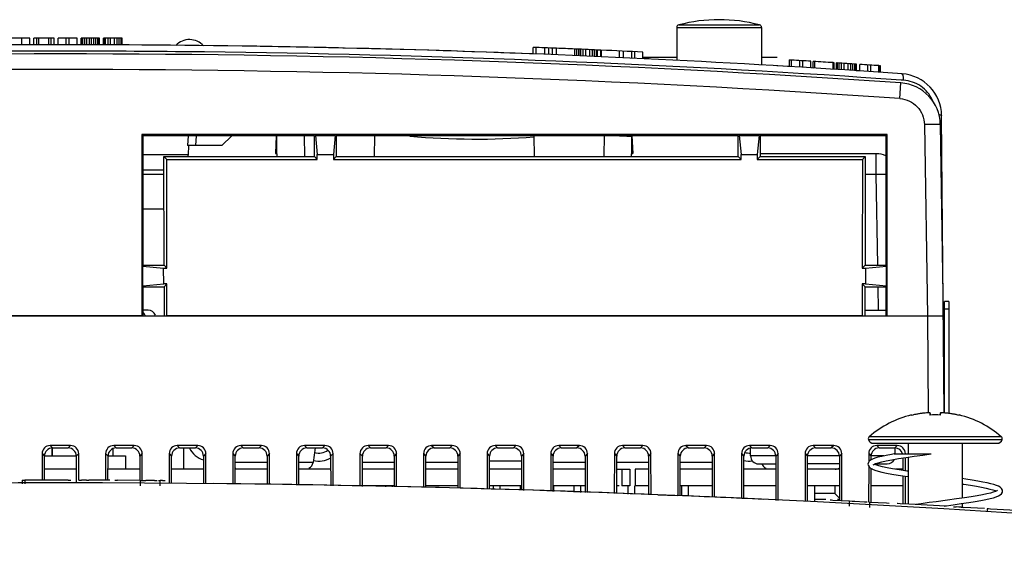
# Model space of a CAD drawing. Header units: inches. Extents: x 0 to 22, y 0 to 17.
# Tile 12 of 71: x 9.069 to 9.591, y 8.798 to 9.076. Entities that reach past the tile are written whole.
import ezdxf

# ---------------------------------------------------------------- set-up
doc = ezdxf.new("R2010")
doc.units = ezdxf.units.IN
doc.header["$LTSCALE"] = 1.21
doc.header["$MEASUREMENT"] = 0
doc.layers.get('0').update_dxf_attribs({"linetype": 'CONTINUOUS'})
for name, color, linetype in [('02___PRT_ALL_AXES', 7, 'CONTINUOUS'), ('AXIS_PART', 7, 'CONTINUOUS'), ('COSMETIC', 7, 'CONTINUOUS'), ('DRAFT', 7, 'CONTINUOUS')]:
    doc.layers.add(name, color=color, linetype=linetype)

msp = doc.modelspace()

# ---------------------------------------------------------------- linework, layer by layer
at = {"color": 7, "linetype": 'Continuous'}
for p, q in [((9.41732818, 9.072250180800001), (9.41732818, 9.054660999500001)), ((9.41732818, 9.072250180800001), (9.4623225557, 9.072250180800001)), ((9.418376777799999, 9.0736100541), (9.461273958, 9.0736100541)), ((9.4623225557, 9.072250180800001), (9.4623225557, 9.05247885)), ((9.069720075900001, 9.0630549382), (9.069720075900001, 9.0665420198)), ((9.0740057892, 9.0630671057), (9.0740057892, 9.0665541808)), ((9.0761486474, 9.0630721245), (9.0761486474, 9.0665591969)), ((9.0777557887, 9.063075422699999), (9.0777557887, 9.066562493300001)), ((9.078827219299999, 9.063077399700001), (9.078827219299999, 9.0665644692)), ((9.0841843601, 9.0630846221), (9.0841843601, 9.0665716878)), ((9.0852557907, 9.063085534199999), (9.0852557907, 9.066572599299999)), ((9.0868629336, 9.063086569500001), (9.0868629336, 9.0665736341)), ((9.0890057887, 9.0630873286), (9.0890057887, 9.0665743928)), ((9.093291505, 9.063086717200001), (9.093291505, 9.066573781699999)), ((9.0948986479, 9.063085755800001), (9.0948986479, 9.066572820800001)), ((9.0991843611, 9.0630812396), (9.0991843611, 9.0665683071)), ((9.1013272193, 9.0630779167), (9.1013272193, 9.0665649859)), ((9.101595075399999, 9.0630774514), (9.101595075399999, 9.0665645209)), ((9.1021307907, 9.0630764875), (9.1021307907, 9.0665635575)), ((9.1032022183, 9.0630744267), (9.1032022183, 9.0665614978)), ((9.1042736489, 9.0630721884), (9.1042736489, 9.0665592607)), ((9.1056129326, 9.0630691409), (9.1056129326, 9.0665562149)), ((9.106684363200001, 9.0630665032), (9.106684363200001, 9.0665535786)), ((9.108023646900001, 9.0630629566), (9.108023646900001, 9.0665500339)), ((9.1090950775, 9.0630599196), (9.1090950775, 9.0665469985)), ((9.110166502, 9.0630567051), (9.110166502, 9.0665437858)), ((9.1107022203, 9.0630550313), (9.1107022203, 9.066542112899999)), ((9.1109700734, 9.0630541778), (9.1109700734, 9.066541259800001)), ((9.1131129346, 9.0630469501), (9.1131129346, 9.066534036)), ((9.1133807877, 9.0630459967), (9.1133807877, 9.066533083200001)), ((9.1141843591, 9.06304307), (9.1141843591, 9.066530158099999)), ((9.1155236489, 9.0630379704), (9.1155236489, 9.0665250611)), ((9.1168629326, 9.063032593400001), (9.1168629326, 9.066519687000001)), ((9.119005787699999, 9.0630234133), (9.119005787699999, 9.066510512)), ((9.1203450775, 9.0630173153), (9.1203450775, 9.0665044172)), ((9.121416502, 9.0630122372), (9.121416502, 9.0664993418)), ((9.1224879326, 9.0630069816), (9.1224879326, 9.066494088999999)), ((9.1230236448, 9.0630042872), (9.1230236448, 9.0664913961)), ((9.341202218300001, 9.0582162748), (9.341202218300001, 9.0617059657)), ((9.3428093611, 9.058153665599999), (9.3428093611, 9.0616433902)), ((9.3473629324, 9.057974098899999), (9.3473629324, 9.0614639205)), ((9.3495057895, 9.057888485), (9.3495057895, 9.0613783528)), ((9.35138079, 9.0578129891), (9.35138079, 9.0613028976)), ((9.3535236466, 9.0577260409), (9.3535236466, 9.0612159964)), ((9.3631665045, 9.0573259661), (9.3631665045, 9.0608161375)), ((9.3642379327, 9.0572806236), (9.3642379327, 9.0607708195)), ((9.3653093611, 9.0572351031), (9.3653093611, 9.0607253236)), ((9.3655772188, 9.0572236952), (9.3655772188, 9.0607139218)), ((9.3663807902, 9.0571894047), (9.3663807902, 9.0606796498)), ((9.3677200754, 9.0571320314), (9.3677200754, 9.0606223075)), ((9.0857113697, 9.0596916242), (9.0771596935, 9.0596813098)), ((9.3690593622, 9.0570743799), (9.3690593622, 9.060564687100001)), ((9.3712022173, 9.056981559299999), (9.3712022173, 9.0604719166)), ((9.372541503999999, 9.0569231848), (9.372541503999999, 9.0604135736)), ((9.3736129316, 9.056876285), (9.3736129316, 9.0603666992)), ((9.3746843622, 9.0568292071), (9.3746843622, 9.0603196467)), ((9.375220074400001, 9.056805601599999), (9.375220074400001, 9.0602960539)), ((9.3770950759, 9.0567226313), (9.3770950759, 9.060213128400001)), ((9.3773629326, 9.0567107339), (9.3773629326, 9.0602012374)), ((9.3870057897, 9.056275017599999), (9.3870057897, 9.0597657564)), ((9.389148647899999, 9.0561762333), (9.389148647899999, 9.0596670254)), ((9.3934343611, 9.055976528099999), (9.3934343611, 9.0594674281)), ((9.395041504, 9.0559009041), (9.395041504, 9.059391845)), ((9.3993272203, 9.0556972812), (9.3993272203, 9.059188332)), ((9.477235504, 9.0514986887), (9.477235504, 9.054992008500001)), ((9.4783102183, 9.0514341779), (9.4783102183, 9.0549275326)), ((9.4825959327, 9.0511751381), (9.4825959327, 9.0546686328)), ((9.4842030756, 9.0510772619), (9.4842030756, 9.0545708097)), ((9.48848879, 9.0508142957), (9.48848879, 9.0543079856)), ((9.4897736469, 9.050734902), (9.4897736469, 9.0542286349)), ((9.490631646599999, 9.0506817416), (9.490631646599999, 9.0541755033)), ((9.5002745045, 9.0500764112), (9.5002745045, 9.0535705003)), ((9.500539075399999, 9.050059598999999), (9.500539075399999, 9.0535536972)), ((9.5008069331, 9.0500425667), (9.5008069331, 9.0535366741)), ((9.5020950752, 9.049960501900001), (9.5020950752, 9.0534546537)), ((9.5023629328, 9.0499434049), (9.5023629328, 9.0534375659)), ((9.502417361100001, 9.0499399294), (9.502417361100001, 9.0534340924)), ((9.5026852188, 9.0499228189), (9.5026852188, 9.0534169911)), ((9.5034887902, 9.049871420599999), (9.5034887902, 9.0533656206)), ((9.504828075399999, 9.0497855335), (9.504828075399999, 9.05327978)), ((9.506167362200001, 9.0496993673), (9.506167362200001, 9.0531936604)), ((9.5083102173, 9.0495609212), (9.5083102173, 9.0530552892)), ((9.509649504, 9.0494740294), (9.509649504, 9.052968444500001)), ((9.5107209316, 9.0494043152), (9.5107209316, 9.052898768)), ((9.5117923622, 9.049334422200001), (9.5117923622, 9.052828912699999)), ((9.512328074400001, 9.0492994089), (9.512328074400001, 9.0527939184)), ((9.5125415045, 9.049285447), (9.5125415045, 9.052779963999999)), ((9.512809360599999, 9.0492679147), (9.512809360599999, 9.0527624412)), ((9.5144709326, 9.0491589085), (9.5144709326, 9.052653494)), ((9.5187566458, 9.0488757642), (9.5187566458, 9.052370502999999)), ((9.5203637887, 9.0487688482), (9.5203637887, 9.0522636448)), ((9.524649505, 9.048481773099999), (9.524649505, 9.0519767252)), ((9.5251819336, 9.0484459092), (9.5251819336, 9.0519408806)), ((9.5254497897, 9.04842785), (9.5254497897, 9.0519228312)), ((9.5150780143, 9.0457759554), (9.5065553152, 9.0463280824)), ((9.537350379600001, 9.047189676), (9.536953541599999, 9.0476417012)), ((9.5358023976, 9.0345310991), (9.5362598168, 9.042823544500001)), ((9.536758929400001, 9.044320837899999), (9.5363683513, 9.0443476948)), ((9.537681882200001, 9.0442572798), (9.536758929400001, 9.044320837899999)), ((9.5592720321, 8.8677212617), (9.557896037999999, 9.0253945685)), ((9.548767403, 9.0207332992), (9.5503618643, 8.919235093)), ((9.5572028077, 9.0207332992), (9.548767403, 9.0207332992)), ((9.5572028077, 9.0207332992), (9.5587972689, 8.919235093)), ((9.1579797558, 9.0147684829), (9.1577153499, 9.0095275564)), ((9.1622185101, 9.014768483), (9.161954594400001, 9.0095275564)), ((9.175992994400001, 9.0095275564), (9.1812339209, 9.0147684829)), ((9.2050593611, 9.005250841), (9.2051424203, 9.0147684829)), ((9.3932620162, 9.0147684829), (9.3933450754, 9.005250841)), ((9.175992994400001, 9.0095275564), (9.1577153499, 9.0095275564)), ((9.1581649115, 9.0046807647), (9.1584189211, 9.0095275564)), ((9.1581649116, 9.0046807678), (9.1341508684, 9.0046807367)), ((9.2050593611, 9.005250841), (9.2043360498, 9.005250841)), ((9.2050593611, 9.005250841), (9.2050849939, 9.003782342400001)), ((9.3933194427, 9.003782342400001), (9.3933450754, 9.005250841)), ((9.394068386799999, 9.005250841), (9.3933450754, 9.005250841)), ((9.523206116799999, 9.005250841), (9.4616122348, 9.005250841)), ((9.523206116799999, 8.9941985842), (9.523206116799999, 9.005250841)), ((9.5580764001, 9.0047271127), (9.5575056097, 9.0050054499)), ((9.145157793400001, 8.9941985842), (9.1341444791, 8.9941985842)), ((9.1451541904, 8.9965579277), (9.1341459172, 8.9965579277)), ((9.523206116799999, 8.9941985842), (9.5173816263, 8.9941985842)), ((9.5240466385, 8.9460451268), (9.523206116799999, 8.9941985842)), ((9.524464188, 8.9221237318), (9.5242459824, 8.9346247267)), ((9.5595115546, 8.8677288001), (9.5595115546, 8.9268065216)), ((9.5616544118, 8.9268065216), (9.5595115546, 8.9268065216)), ((9.5616544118, 8.9268065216), (9.5616544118, 8.867545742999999)), ((9.1367908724, 8.9221237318), (9.1341005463, 8.9221237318)), ((9.5172715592, 8.9221236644), (9.5284388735, 8.9221236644)), ((9.5616544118, 8.922745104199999), (9.5595115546, 8.922745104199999)), ((8.621629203, 8.919235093), (9.5588224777, 8.919235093)), ((9.5503863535, 8.919235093), (9.5508356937, 8.8677458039)), ((9.5516989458, 8.8677340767), (9.5516994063, 8.8677288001)), ((9.551913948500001, 8.8665147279), (9.5516989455, 8.8677340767)), ((9.5516994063, 8.8677288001), (9.5516994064, 8.8665036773)), ((9.5516994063, 8.8677288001), (9.5519088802, 8.8665406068)), ((9.557324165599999, 8.867734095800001), (9.5571091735, 8.8665148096)), ((9.5571142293, 8.8665406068), (9.5573237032, 8.8677288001)), ((9.5573237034, 8.8665036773), (9.5573237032, 8.8677288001)), ((9.5418568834, 8.8665799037), (9.5418568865, 8.8665036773)), ((9.5671662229, 8.8665036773), (9.567166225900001, 8.8665799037)), ((9.5190397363, 8.8535705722), (9.589983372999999, 8.8535705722)), ((9.589550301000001, 8.8550070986), (9.5194728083, 8.8550070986)), ((9.084776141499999, 8.8502903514), (9.0860393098, 8.849027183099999)), ((9.0956751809, 8.8502903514), (9.084776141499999, 8.8502903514)), ((9.085866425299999, 8.8449057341), (9.085866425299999, 8.8489928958)), ((9.0860393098, 8.849027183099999), (9.0944120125, 8.849027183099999)), ((9.0956751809, 8.8502903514), (9.0944120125, 8.849027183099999)), ((9.118521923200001, 8.8502903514), (9.119785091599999, 8.849027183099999)), ((9.1294209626, 8.8502903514), (9.118521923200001, 8.8502903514)), ((9.119785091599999, 8.849027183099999), (9.1281577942, 8.849027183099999)), ((9.1294209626, 8.8502903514), (9.1281577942, 8.849027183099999)), ((9.1522677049, 8.8502903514), (9.153530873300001, 8.849027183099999)), ((9.1631667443, 8.8502903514), (9.1522677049, 8.8502903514)), ((9.153530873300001, 8.849027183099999), (9.1619035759, 8.849027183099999)), ((9.155832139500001, 8.837762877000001), (9.155832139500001, 8.849027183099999)), ((9.1631667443, 8.8502903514), (9.1619035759, 8.849027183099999)), ((9.1860134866, 8.8502903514), (9.187276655, 8.849027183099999)), ((9.196912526, 8.8502903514), (9.1860134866, 8.8502903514)), ((9.187276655, 8.849027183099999), (9.1956493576, 8.849027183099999)), ((9.196912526, 8.8502903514), (9.1956493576, 8.849027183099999)), ((9.2197592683, 8.8502903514), (9.2210224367, 8.849027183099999)), ((9.2306583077, 8.8502903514), (9.2197592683, 8.8502903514)), ((9.2210224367, 8.849027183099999), (9.229395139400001, 8.849027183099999)), ((9.2255030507, 8.849027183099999), (9.2243654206, 8.8414151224)), ((9.2306583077, 8.8502903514), (9.229395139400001, 8.849027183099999)), ((9.2535050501, 8.8502903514), (9.2547682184, 8.849027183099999)), ((9.264404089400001, 8.8502903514), (9.2535050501, 8.8502903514)), ((9.2547682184, 8.849027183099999), (9.2631409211, 8.849027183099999)), ((9.264404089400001, 8.8502903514), (9.2631409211, 8.849027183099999)), ((9.2981498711, 8.8502903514), (9.2872508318, 8.8502903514)), ((9.2872508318, 8.8502903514), (9.2885140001, 8.849027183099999)), ((9.2885140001, 8.849027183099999), (9.2968867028, 8.849027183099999)), ((9.2981498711, 8.8502903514), (9.2968867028, 8.849027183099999)), ((9.3318956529, 8.8502903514), (9.3209966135, 8.8502903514)), ((9.3209966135, 8.8502903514), (9.3222597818, 8.849027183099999)), ((9.3222597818, 8.849027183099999), (9.3306324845, 8.849027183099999)), ((9.3318956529, 8.8502903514), (9.3306324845, 8.849027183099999)), ((9.3656414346, 8.8502903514), (9.3547423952, 8.8502903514)), ((9.3547423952, 8.8502903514), (9.3560055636, 8.849027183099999)), ((9.3560055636, 8.849027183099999), (9.3643782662, 8.849027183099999)), ((9.3656414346, 8.8502903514), (9.3643782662, 8.849027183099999)), ((9.3993872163, 8.8502903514), (9.388488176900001, 8.8502903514)), ((9.388488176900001, 8.8502903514), (9.3897513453, 8.849027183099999)), ((9.3897513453, 8.849027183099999), (9.3981240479, 8.849027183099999)), ((9.3993872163, 8.8502903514), (9.3981240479, 8.849027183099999)), ((9.433132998, 8.8502903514), (9.4222339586, 8.8502903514)), ((9.4222339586, 8.8502903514), (9.423497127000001, 8.849027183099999)), ((9.423497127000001, 8.849027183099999), (9.4318698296, 8.849027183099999)), ((9.433132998, 8.8502903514), (9.4318698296, 8.849027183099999)), ((9.4668787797, 8.8502903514), (9.4559797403, 8.8502903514)), ((9.4559797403, 8.8502903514), (9.4572429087, 8.849027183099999)), ((9.4572429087, 8.849027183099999), (9.4656156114, 8.849027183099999)), ((9.4668787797, 8.8502903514), (9.4656156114, 8.849027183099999)), ((9.5006245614, 8.8502903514), (9.4897255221, 8.8502903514)), ((9.4897255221, 8.8502903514), (9.4909886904, 8.849027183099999)), ((9.4909886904, 8.849027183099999), (9.4993613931, 8.849027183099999)), ((9.5006245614, 8.8502903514), (9.4993613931, 8.849027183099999)), ((9.5217500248, 8.8515084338), (9.587273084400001, 8.8515084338)), ((9.534370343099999, 8.8502903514), (9.5234713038, 8.8502903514)), ((9.5234713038, 8.8502903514), (9.5247344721, 8.849027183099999)), ((9.5247344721, 8.849027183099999), (9.5331071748, 8.849027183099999)), ((9.534370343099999, 8.8502903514), (9.5331071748, 8.849027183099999)), ((9.5401695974, 8.8515084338), (9.5401695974, 8.8458841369)), ((9.5688535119, 8.8515084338), (9.5688535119, 8.8224086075)), ((9.0805034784, 8.846024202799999), (9.080492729, 8.8319450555)), ((9.0805034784, 8.846024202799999), (9.0817666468, 8.844761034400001)), ((9.081756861, 8.8319440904), (9.0817666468, 8.844761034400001)), ((9.099947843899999, 8.846024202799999), (9.0986846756, 8.844761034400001)), ((9.0986846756, 8.844761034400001), (9.09869571, 8.830308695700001)), ((9.099958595, 8.8319429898), (9.099947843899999, 8.846024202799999)), ((9.1142492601, 8.846024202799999), (9.1142384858, 8.8319125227)), ((9.1142492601, 8.846024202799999), (9.1155124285, 8.844761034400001)), ((9.115502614, 8.8319065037), (9.1155124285, 8.844761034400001)), ((9.1336936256, 8.846024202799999), (9.1324304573, 8.844761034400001)), ((9.1324304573, 8.844761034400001), (9.1324403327, 8.8318267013)), ((9.133704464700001, 8.8318276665), (9.1336936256, 8.846024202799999)), ((9.1479950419, 8.846024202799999), (9.147982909, 8.8301331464)), ((9.1479950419, 8.846024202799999), (9.1492582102, 8.844761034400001)), ((9.1492470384, 8.8301286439), (9.1492582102, 8.844761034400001)), ((9.1674394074, 8.846024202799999), (9.166176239, 8.844761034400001)), ((9.166176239, 8.844761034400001), (9.166187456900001, 8.8300683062)), ((9.1674515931, 8.8300638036), (9.1674394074, 8.846024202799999)), ((9.1817408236, 8.846024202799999), (9.181728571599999, 8.8299771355)), ((9.1817408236, 8.846024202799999), (9.1830039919, 8.844761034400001)), ((9.1829926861, 8.829953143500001), (9.1830039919, 8.844761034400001)), ((9.199924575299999, 8.841415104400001), (9.1830014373, 8.8414150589)), ((9.2011851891, 8.846024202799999), (9.1999220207, 8.844761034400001)), ((9.1999220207, 8.844761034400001), (9.1999335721, 8.8296316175)), ((9.2011977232, 8.8296076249), (9.2011851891, 8.846024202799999)), ((9.215486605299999, 8.846024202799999), (9.2154738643, 8.8293366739)), ((9.215486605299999, 8.846024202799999), (9.2167497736, 8.844761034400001)), ((9.2167379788, 8.829312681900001), (9.2167497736, 8.844761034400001)), ((9.2243654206, 8.8414151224), (9.216747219, 8.8414151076)), ((9.2349309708, 8.846024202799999), (9.2336678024, 8.844761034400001)), ((9.2336678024, 8.844761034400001), (9.233679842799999, 8.828991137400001)), ((9.2349439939, 8.8289671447), (9.2349309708, 8.846024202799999)), ((9.249232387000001, 8.846024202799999), (9.249219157, 8.8286962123)), ((9.249232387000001, 8.846024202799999), (9.250495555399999, 8.844761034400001)), ((9.2504832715, 8.8286722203), (9.250495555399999, 8.844761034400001)), ((9.267416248, 8.8412719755), (9.2504928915, 8.8412719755)), ((9.2686767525, 8.846024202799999), (9.2674135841, 8.844761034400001)), ((9.2674135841, 8.844761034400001), (9.267426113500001, 8.8283506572)), ((9.2686902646, 8.8283266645), (9.2686767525, 8.846024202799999)), ((9.2829781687, 8.846024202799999), (9.2829644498, 8.8280557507)), ((9.2829781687, 8.846024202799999), (9.284241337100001, 8.844761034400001)), ((9.2842285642, 8.8280317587), (9.284241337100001, 8.844761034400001)), ((9.3011620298, 8.8412719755), (9.2842386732, 8.8412719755)), ((9.3024225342, 8.846024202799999), (9.3011593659, 8.844761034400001)), ((9.3011593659, 8.844761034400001), (9.3011723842, 8.8277101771)), ((9.3024365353, 8.827686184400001), (9.3024225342, 8.846024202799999)), ((9.3167239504, 8.846024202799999), (9.3167095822, 8.8272052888)), ((9.3167239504, 8.846024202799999), (9.3179871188, 8.844761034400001)), ((9.3179736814, 8.827161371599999), (9.3179871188, 8.844761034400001)), ((9.334907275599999, 8.8419737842), (9.317984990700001, 8.8419737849)), ((9.3361683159, 8.846024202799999), (9.3349051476, 8.844761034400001)), ((9.3349051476, 8.844761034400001), (9.3349190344, 8.8265726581)), ((9.3361832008, 8.8265287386), (9.3361683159, 8.846024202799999)), ((9.3504697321, 8.846024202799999), (9.3504544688, 8.8260329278)), ((9.3504697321, 8.846024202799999), (9.3517329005, 8.844761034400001)), ((9.351718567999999, 8.825989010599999), (9.3517329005, 8.844761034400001)), ((9.368653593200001, 8.8412719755), (9.3517302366, 8.8412719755)), ((9.3699140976, 8.846024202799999), (9.3686509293, 8.844761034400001)), ((9.3686509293, 8.844761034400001), (9.3686657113, 8.8254002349)), ((9.3699298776, 8.8253563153), (9.3699140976, 8.846024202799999)), ((9.3842155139, 8.846024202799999), (9.3841993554, 8.8248605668)), ((9.3842155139, 8.846024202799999), (9.3854786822, 8.844761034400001)), ((9.3854634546, 8.8248166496), (9.3854786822, 8.844761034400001)), ((9.4023993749, 8.8412719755), (9.3854760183, 8.8412719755)), ((9.403659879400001, 8.846024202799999), (9.402396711, 8.844761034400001)), ((9.402396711, 8.844761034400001), (9.4024124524, 8.8241436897)), ((9.403676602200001, 8.8241214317), (9.403659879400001, 8.846024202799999)), ((9.4179612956, 8.846024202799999), (9.4179442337, 8.8236772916)), ((9.4179612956, 8.846024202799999), (9.4192244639, 8.844761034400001)), ((9.4192083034, 8.823594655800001), (9.4192244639, 8.844761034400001)), ((9.4361451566, 8.8412719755), (9.4192218, 8.8412719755)), ((9.4374056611, 8.846024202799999), (9.4361424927, 8.844761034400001)), ((9.4361424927, 8.844761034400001), (9.436159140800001, 8.8229561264)), ((9.437423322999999, 8.8228914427), (9.4374056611, 8.846024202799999)), ((9.4517070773, 8.846024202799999), (9.451688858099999, 8.822161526)), ((9.4517070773, 8.846024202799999), (9.4529702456, 8.844761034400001)), ((9.4529529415, 8.8220968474), (9.4529702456, 8.844761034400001)), ((9.4698743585, 8.8448308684), (9.4564606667, 8.8448308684)), ((9.4711514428, 8.846024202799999), (9.4698882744, 8.844761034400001)), ((9.4698882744, 8.844761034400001), (9.4699062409, 8.8212294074)), ((9.471170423, 8.8211647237), (9.4711514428, 8.846024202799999)), ((9.485452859, 8.846024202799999), (9.48543353, 8.8207080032)), ((9.485452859, 8.846024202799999), (9.4867160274, 8.844761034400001)), ((9.4866976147, 8.8206450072), (9.4867160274, 8.844761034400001)), ((9.503539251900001, 8.8448308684), (9.4867160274, 8.8448308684)), ((9.5048972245, 8.846024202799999), (9.503634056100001, 8.844761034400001)), ((9.503634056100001, 8.844761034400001), (9.5036520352, 8.8212128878)), ((9.5049162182, 8.8211471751), (9.5048972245, 8.846024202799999)), ((9.5191986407, 8.846024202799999), (9.519195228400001, 8.8415549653)), ((9.5191986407, 8.846024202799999), (9.5204618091, 8.844761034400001)), ((9.5204602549, 8.8427254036), (9.5204618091, 8.844761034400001)), ((9.5271883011, 8.8448308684), (9.520475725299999, 8.8448308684)), ((9.5326981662, 8.8458841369), (9.55239056, 8.8458841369)), ((9.5373805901, 8.843775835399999), (9.5373856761, 8.8371144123)), ((9.5386430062, 8.846024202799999), (9.538502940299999, 8.8458841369)), ((9.5386499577, 8.8369195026), (9.538644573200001, 8.8439718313)), ((9.5401695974, 8.8441964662), (9.5401695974, 8.8192301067)), ((9.4607459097, 8.8406199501), (9.4698914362, 8.8406199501)), ((9.5036372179, 8.8406199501), (9.4867128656, 8.8406199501)), ((9.5191935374, 8.839340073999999), (9.519179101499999, 8.8204326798)), ((9.5204432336, 8.8204317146), (9.5204567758, 8.8381686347)), ((9.5226035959, 8.8406199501), (9.5289650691, 8.8406199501)), ((9.0699028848, 8.831922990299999), (9.0713314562, 8.8319265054)), ((9.0699028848, 8.831922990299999), (9.0699028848, 8.8299982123)), ((9.0713314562, 8.8319265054), (9.0713314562, 8.8299730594)), ((9.0943180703, 8.8319478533), (9.0957466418, 8.831946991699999)), ((9.099949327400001, 8.831942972), (9.1013718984, 8.831941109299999)), ((9.1027089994, 8.831939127), (9.1013718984, 8.831941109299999)), ((9.104046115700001, 8.8319369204), (9.1027089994, 8.831939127)), ((9.104046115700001, 8.8319369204), (9.104627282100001, 8.8319358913)), ((9.104627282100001, 8.8319358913), (9.1054036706, 8.8319344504)), ((9.1164159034, 8.8319058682), (9.1054036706, 8.8319344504)), ((9.1164159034, 8.8319058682), (9.1164869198, 8.831905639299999)), ((9.1191633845, 8.8318963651), (9.1193549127, 8.8318956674)), ((9.1193549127, 8.8318956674), (9.119879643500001, 8.831893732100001)), ((9.119879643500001, 8.831893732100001), (9.1205919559, 8.831891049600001)), ((9.1326969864, 8.8318357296), (9.1205919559, 8.831891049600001)), ((9.1326969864, 8.8289785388), (9.1326969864, 8.8318357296)), ((9.1326969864, 8.8318357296), (9.1341255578, 8.831827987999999)), ((9.1341255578, 8.831827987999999), (9.1348418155, 8.8318240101)), ((9.1348418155, 8.8318240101), (9.135554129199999, 8.8318199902)), ((9.1402447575, 8.8317919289), (9.135554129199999, 8.8318199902)), ((9.1402447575, 8.8317919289), (9.1416733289, 8.8317828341)), ((9.1423895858, 8.8317781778), (9.1431019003, 8.831773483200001)), ((9.1431019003, 8.8289162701), (9.1431019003, 8.831773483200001)), ((9.1437936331, 8.8317688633), (9.1431019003, 8.831773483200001)), ((9.1444853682, 8.8317641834), (9.1437936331, 8.8317688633)), ((9.1444853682, 8.8317641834), (9.1457236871, 8.8317556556)), ((9.1457236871, 8.8317556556), (9.1459139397, 8.8317543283)), ((9.5373878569, 8.8342580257), (9.5373991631, 8.8194497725)), ((9.5386634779, 8.8192113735), (9.5386521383, 8.8340634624)), ((9.262903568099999, 8.8284364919), (9.262903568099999, 8.8289057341)), ((9.2664749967, 8.8283687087), (9.2664749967, 8.8289057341)), ((9.3200464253, 8.827089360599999), (9.3200464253, 8.8289057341)), ((9.3236178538, 8.8269652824), (9.3236178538, 8.8289057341)), ((9.3343321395, 8.8265930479), (9.3343321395, 8.8289057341)), ((9.3521892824, 8.825972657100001), (9.3521892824, 8.8289057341)), ((9.3629035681, 8.825600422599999), (9.3629035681, 8.8289057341)), ((9.3664749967, 8.8254763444), (9.3664749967, 8.8289057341)), ((9.3914749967, 8.8246077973), (9.3914749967, 8.8289057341)), ((9.3950464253, 8.8244837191), (9.3950464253, 8.8289057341)), ((9.420046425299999, 8.8236151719), (9.420046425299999, 8.8289057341)), ((9.4236178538, 8.8235326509), (9.4236178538, 8.8289057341)), ((9.4906892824, 8.8204964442), (9.4906892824, 8.8289057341)), ((9.5874936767, 8.8265609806), (9.5871843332, 8.8263424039)), ((9.4073276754, 8.824206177), (9.4175916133, 8.8237905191)), ((9.5011892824, 8.8249057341), (9.4906892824, 8.8249057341)), ((9.4964661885, 8.821620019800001), (9.4906892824, 8.821620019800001)), ((9.4987834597, 8.821464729), (9.4994995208, 8.8214279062)), ((9.4994995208, 8.8214279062), (9.5002120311, 8.8213912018)), ((9.5002120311, 8.8213912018), (9.5089565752, 8.82093551)), ((9.5036517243, 8.821620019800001), (9.5026999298, 8.821620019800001)), ((9.5089565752, 8.818074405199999), (9.5089565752, 8.82093551)), ((9.5089565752, 8.82093551), (9.5103851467, 8.820860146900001)), ((9.5103851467, 8.820860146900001), (9.511813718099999, 8.8207845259)), ((9.511813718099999, 8.8207845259), (9.5169577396, 8.8205100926)), ((9.5169577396, 8.8205100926), (9.518386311, 8.8204332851)), ((9.5191023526, 8.8203946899), (9.5198148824, 8.8203562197)), ((9.5198148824, 8.8174949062), (9.5198148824, 8.8203562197)), ((9.5198148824, 8.8203562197), (9.528559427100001, 8.8198788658)), ((9.5550774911, 8.8205146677), (9.5513618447, 8.8200214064)), ((9.5610751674, 8.8213160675), (9.5550774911, 8.8205146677)), ((9.528559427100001, 8.8198788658), (9.529987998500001, 8.819799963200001)), ((9.5343084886, 8.819559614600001), (9.5343128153, 8.8195595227)), ((9.5344680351, 8.819550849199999), (9.5343128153, 8.8195595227)), ((9.5359622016, 8.8194672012), (9.5344680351, 8.819550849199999)), ((9.5405762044, 8.819207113), (9.5359622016, 8.8194672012)), ((9.5471104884, 8.818834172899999), (9.5405762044, 8.819207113)), ((9.5470291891, 8.819439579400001), (9.5439521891, 8.8190151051)), ((9.5513618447, 8.8200214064), (9.5470291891, 8.819439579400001)), ((9.5567185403, 8.8182759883), (9.5471104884, 8.818834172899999)), ((9.5603124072, 8.8180641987), (9.5567185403, 8.8182759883)), ((9.5593025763, 8.8182313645), (9.5639886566, 8.8188665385)), ((9.5639886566, 8.8188665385), (9.568356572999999, 8.8194817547)), ((9.5641950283, 8.8178335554), (9.565617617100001, 8.8177485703)), ((9.5669547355, 8.8176684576), (9.565617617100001, 8.8177485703)), ((9.5682918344, 8.8175881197), (9.5669547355, 8.8176684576)), ((9.5682918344, 8.8175881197), (9.5688732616, 8.8175531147)), ((9.568356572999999, 8.8194817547), (9.5722962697, 8.8200691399)), ((9.5688535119, 8.8195558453), (9.5688535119, 8.8175543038)), ((9.5688732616, 8.8175531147), (9.5696493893, 8.8175063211)), ((9.580661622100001, 8.8168341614), (9.5696493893, 8.8175063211)), ((9.580661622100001, 8.8168341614), (9.5807326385, 8.8168298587)), ((9.5820336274, 8.8167451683), (9.5820336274, 8.8152980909)), ((9.5820336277, 8.816748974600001), (9.582091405, 8.8167457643)), ((9.582091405, 8.8167457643), (9.582091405, 8.815294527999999)), ((9.5826952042, 8.8167083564), (9.582091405, 8.8167457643)), ((9.583862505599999, 8.8166359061), (9.5826952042, 8.8167083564)), ((9.587436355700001, 8.8164130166), (9.5838625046, 8.8166359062)), ((9.5974378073, 8.8157806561), (9.587436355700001, 8.8164130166))]:
    msp.add_line(p, q, dxfattribs=at)
for points in [[(9.5326978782, 8.8458841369), (9.531314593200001, 8.8456429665), (9.5285026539, 8.845112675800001), (9.5261055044, 8.8445987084), (9.5241094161, 8.8440987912), (9.5224889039, 8.843608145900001), (9.521206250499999, 8.8431158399), (9.5202158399, 8.8425974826), (9.519444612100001, 8.8419702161), (9.5188958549, 8.841056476), (9.5187999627, 8.8404533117)], [(9.5215346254, 8.8400493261), (9.5215472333, 8.840060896), (9.5219529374, 8.8403272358), (9.522837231, 8.8407250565), (9.524209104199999, 8.8411869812), (9.526099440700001, 8.84169409), (9.528542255, 8.842239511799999), (9.531543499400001, 8.842816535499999), (9.5350686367, 8.8434173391), (9.5390518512, 8.8440349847), (9.5433983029, 8.8446629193), (9.5479898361, 8.8452947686), (9.5523915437, 8.8458841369)], [(9.5187973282, 8.8404537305), (9.5188821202, 8.8398785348), (9.519421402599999, 8.8389460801), (9.5202002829, 8.8383033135), (9.5212069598, 8.837774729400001), (9.5225224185, 8.8372714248), (9.5241945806, 8.8367688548), (9.5262506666, 8.8362588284), (9.528696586, 8.8357395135), (9.5315338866, 8.8352089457), (9.534799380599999, 8.8346586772), (9.538540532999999, 8.8340796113), (9.5401695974, 8.8338438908)], [(9.5401695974, 8.8366936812), (9.5393567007, 8.836810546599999), (9.535332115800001, 8.8374310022), (9.5318556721, 8.8380183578), (9.5289162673, 8.8385749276), (9.5264803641, 8.8391053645), (9.5245223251, 8.8396121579), (9.5230411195, 8.8400889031), (9.5222176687, 8.840446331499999)], [(9.590225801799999, 8.8261530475), (9.5901524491, 8.826686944), (9.589664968, 8.8275866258), (9.5889723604, 8.8282024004), (9.5881208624, 8.8286895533), (9.5870379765, 8.829144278), (9.5856859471, 8.829592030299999), (9.5840410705, 8.830042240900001), (9.5820748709, 8.8305021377), (9.5797666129, 8.8309753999), (9.5771018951, 8.8314643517), (9.574070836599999, 8.831971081), (9.5706609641, 8.8324988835), (9.5688535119, 8.8327618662)], [(9.5871843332, 8.8263424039), (9.586453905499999, 8.8259877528), (9.5853116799, 8.8255727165), (9.5837693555, 8.8251253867), (9.581841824, 8.824658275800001), (9.5795220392, 8.8241726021), (9.5767942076, 8.8236665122), (9.5736364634, 8.8231365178), (9.5699928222, 8.8225734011), (9.5657878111, 8.8219651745), (9.5610751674, 8.8213160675)], [(9.5688535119, 8.829911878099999), (9.5696788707, 8.8297927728), (9.5732110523, 8.8292509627), (9.576368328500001, 8.8287273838), (9.5791432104, 8.8282206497), (9.5815327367, 8.8277298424), (9.5835325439, 8.8272558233), (9.5851296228, 8.8268046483), (9.5863177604, 8.8263874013), (9.5868054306, 8.8261584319)], [(9.5787945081, 8.821159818), (9.5813901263, 8.821670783), (9.5835834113, 8.8221640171), (9.5853984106, 8.822642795), (9.5868673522, 8.823113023), (9.5880311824, 8.8235871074), (9.5889307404, 8.824088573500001), (9.5896449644, 8.8247093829), (9.5901467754, 8.8256124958), (9.5902248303, 8.8261601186)], [(9.5722962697, 8.8200691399), (9.5757711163, 8.8206272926), (9.5787945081, 8.821159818)]]:
    msp.add_lwpolyline(points, dxfattribs=at)
for centre, radius, start, end in [((9.4398253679, 8.9920176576), 0.0843644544, 75.2716043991, 104.7283956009), ((9.4187342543, 9.072250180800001), 0.0014060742, 104.7283956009, 180), ((9.4609164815, 9.072250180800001), 0.0014060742, 0, 75.2716043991), ((9.0902258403, 2.5951459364), 6.4714285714, 90.14360684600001, 90.2337248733), ((9.0902258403, 2.5951459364), 6.4714285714, 90.02977400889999, 90.12463467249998), ((9.0902258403, 2.5951459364), 6.4714285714, 89.9206843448, 90.01080191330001), ((9.0902258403, 2.5951459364), 6.4714285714, 89.8163374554, 89.9017122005), ((9.0902258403, 2.5951459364), 6.4714285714, 89.7096183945, 89.7973651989), ((9.0902258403, 2.5951459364), 6.4679415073, 86.0395430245, 90.3596269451), ((9.0902258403, 2.5951459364), 6.4714285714, 87.66979141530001, 87.7773849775), ((9.0902258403, 2.5951459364), 6.4714285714, 87.5827612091, 87.66820909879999), ((9.0902258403, 2.5951459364), 6.4714285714, 87.4593269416, 87.58038756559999), ((9.0902258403, 2.5902797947), 6.4679415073, 86.04570273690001, 93.95429726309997), ((9.0892860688, 2.5415219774), 6.518170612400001, 90.10659287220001, 90.35785288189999), ((9.0893569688, 2.5449067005), 6.5147859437, 89.41683594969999, 90.0320620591), ((9.0893371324, 2.5405897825), 6.5191028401, 86.33060093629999, 89.4170477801), ((9.0902258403, 2.5951459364), 6.4714285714, 87.26228216, 87.4569530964), ((9.0902258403, 2.5951459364), 6.4714285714, 86.56437791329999, 86.571505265), ((9.0902258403, 2.5951459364), 6.4714285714, 86.4716886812, 86.56197301), ((9.0902258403, 2.5951459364), 6.4714285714, 86.3671379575, 86.46029133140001), ((9.0902258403, 2.5951459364), 6.4714285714, 86.3624145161, 86.36479081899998), ((9.0902258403, 2.5951459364), 6.4714285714, 86.34861031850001, 86.3509866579), ((9.0902258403, 2.5951459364), 6.4714285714, 86.25592831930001, 86.34812744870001), ((9.0902258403, 2.5951459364), 6.4714285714, 86.1508692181, 86.24118574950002), ((9.0902258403, 2.5951459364), 6.4714285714, 86.14376772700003, 86.1485214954), ((9.0902324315, 2.5896966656), 6.4602207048, 86.0452149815, 93.95401541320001), ((9.0899379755, 2.5490387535), 6.5106327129, 86.0681758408, 86.2559592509), ((9.5353997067, 9.025198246), 0.0224971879, 0.5, 86.0396236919), ((9.5347083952, 9.0203799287), 0.0224971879, 0.9000000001, 86.0458287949), ((9.5365077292, 9.026066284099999), 0.0182021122, 22.3257729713, 24.4772367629), ((9.1496052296, 9.0051293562), 0.0085714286, 350.7766933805, 357.0000160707), ((9.523206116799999, 8.994002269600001), 0.0112485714, 63.2730402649, 90), ((9.533183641, 8.434071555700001), 0.5602158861, 90.4831488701, 91.0204998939), ((9.1311665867, 8.9178380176), 0.0042857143, 19.5822103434, 44.9444332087), ((9.1367908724, 8.9178380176), 0.0042857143, 23.2510878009, 89.99999999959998), ((9.554511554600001, 8.8146692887), 0.0534308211, 103.7002369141, 130.9786532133), ((9.5545115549, 8.8146311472), 0.0519487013, 86.8968803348, 93.1031196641), ((9.554511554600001, 8.8146692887), 0.0534308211, 49.02134678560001, 76.29976308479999), ((9.5203948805, 8.853945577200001), 0.0014060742, 130.9786532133, 195.4682053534), ((9.5217500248, 8.8543205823), 0.0028121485, 195.4682053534, 269.9999999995), ((9.587273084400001, 8.8543205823), 0.0028121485, 269.9999999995, 344.5317946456), ((9.5886282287, 8.853945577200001), 0.0014060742, 344.5317946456, 49.0213467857), ((9.1701178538, 8.854905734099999), 0.0128571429, 207.23548849, 252.0663715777), ((9.227260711, 8.854905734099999), 0.0085714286, 255.6695615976, 305.1569997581), ((9.2201267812, 8.8420485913), 0.0042857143, 297.1626774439, 351.4999993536), ((9.227260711, 8.854905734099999), 0.0128571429, 257.5951977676, 300.1057992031), ((9.460745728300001, 8.8449056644), 0.0042857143, 181, 270), ((9.528965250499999, 8.8449056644), 0.0042857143, 270, 333.6930579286), ((9.185296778, 8.8420485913), 0.0042857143, 236.7629001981, 242.8373225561), ((9.4665116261, 8.8420485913), 0.0042857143, 200.0809178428, 242.837322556), ((9.501341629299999, 8.8420485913), 0.0042857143, 270, 303.2307046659), ((9.0902258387, 0.8627534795), 7.969195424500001, 89.97057825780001, 90.13584425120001), ((9.0902258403, 0.8783406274), 7.9522003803, 84.84943664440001, 95.15056329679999), ((9.0902999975, 0.8679035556), 7.962616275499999, 87.71819339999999, 89.41743383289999), ((9.0906675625, 0.8778296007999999), 7.9526834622, 87.314113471, 87.6439841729)]:
    msp.add_arc(centre, radius, start, end, dxfattribs=at)
for centre, major_axis, start_param, end_param in [((9.0848055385, 8.8459915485), (0.0032150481, -0.0028782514), 2.3043953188, 3.8675954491), ((9.0860687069, 8.8447283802), (0.0032150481, -0.0028782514), 2.3043953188, 3.8675954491), ((9.094382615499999, 8.8447283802), (0.0032150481, 0.0028782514), -0.7260027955, 0.8371973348), ((9.0956457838, 8.8459915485), (0.0032150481, 0.0028782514), -0.7260027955, 0.8371973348), ((9.1185513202, 8.8459915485), (0.0032150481, -0.0028782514), 2.3043953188, 3.8675954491), ((9.1198144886, 8.8447283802), (0.0032150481, -0.0028782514), 2.3043953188, 3.8675954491), ((9.128128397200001, 8.8447283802), (0.0032150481, 0.0028782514), -0.7260027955, 0.8371973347), ((9.129391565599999, 8.8459915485), (0.0032150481, 0.0028782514), -0.7260027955, 0.8371973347), ((9.1522971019, 8.8459915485), (0.0032150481, -0.0028782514), 2.3043953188, 3.8675954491), ((9.1535602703, 8.8447283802), (0.0032150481, -0.0028782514), 2.3043953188, 3.8675954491), ((9.1618741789, 8.8447283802), (0.0032150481, 0.0028782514), -0.7260027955, 0.8371973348), ((9.163137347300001, 8.8459915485), (0.0032150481, 0.0028782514), -0.7260027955, 0.8371973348), ((9.1860428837, 8.8459915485), (0.0032150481, -0.0028782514), 2.3043953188, 3.8675954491), ((9.187306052, 8.8447283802), (0.0032150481, -0.0028782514), 2.3043953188, 3.8675954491), ((9.1956199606, 8.8447283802), (0.0032150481, 0.0028782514), -0.7260027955, 0.8371973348), ((9.196883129, 8.8459915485), (0.0032150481, 0.0028782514), -0.7260027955, 0.8371973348), ((9.2197886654, 8.8459915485), (0.0032150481, -0.0028782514), 2.3043953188, 3.8675954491), ((9.2210518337, 8.8447283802), (0.0032150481, -0.0028782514), 2.3043953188, 3.8675954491), ((9.2293657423, 8.8447283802), (0.0032150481, 0.0028782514), -0.7260027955, 0.8371973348), ((9.2306289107, 8.8459915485), (0.0032150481, 0.0028782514), -0.7260027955, 0.8371973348), ((9.2535344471, 8.8459915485), (0.0032150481, -0.0028782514), 2.3043953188, 3.8675954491), ((9.2547976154, 8.8447283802), (0.0032150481, -0.0028782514), 2.3043953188, 3.8675954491), ((9.2631115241, 8.8447283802), (0.0032150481, 0.0028782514), -0.7260027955, 0.8371973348), ((9.2643746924, 8.8459915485), (0.0032150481, 0.0028782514), -0.7260027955, 0.8371973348), ((9.2872802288, 8.8459915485), (0.0032150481, -0.0028782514), 2.3043953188, 3.8675954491), ((9.2885433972, 8.8447283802), (0.0032150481, -0.0028782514), 2.3043953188, 3.8675954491), ((9.2968573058, 8.8447283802), (0.0032150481, 0.0028782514), -0.7260027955, 0.8371973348), ((9.2981204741, 8.8459915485), (0.0032150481, 0.0028782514), -0.7260027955, 0.8371973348), ((9.321026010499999, 8.8459915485), (0.0032150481, -0.0028782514), 2.3043953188, 3.8675954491), ((9.3222891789, 8.8447283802), (0.0032150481, -0.0028782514), 2.3043953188, 3.8675954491), ((9.3306030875, 8.8447283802), (0.0032150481, 0.0028782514), -0.7260027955, 0.8371973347), ((9.3318662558, 8.8459915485), (0.0032150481, 0.0028782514), -0.7260027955, 0.8371973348), ((9.354771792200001, 8.8459915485), (0.0032150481, -0.0028782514), 2.3043953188, 3.8675954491), ((9.356034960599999, 8.8447283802), (0.0032150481, -0.0028782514), 2.3043953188, 3.8675954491), ((9.364348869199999, 8.8447283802), (0.0032150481, 0.0028782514), -0.7260027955, 0.8371973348), ((9.3656120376, 8.8459915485), (0.0032150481, 0.0028782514), -0.7260027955, 0.8371973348), ((9.3885175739, 8.8459915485), (0.0032150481, -0.0028782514), 2.3043953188, 3.8675954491), ((9.389780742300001, 8.8447283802), (0.0032150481, -0.0028782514), 2.3043953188, 3.8675954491), ((9.398094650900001, 8.8447283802), (0.0032150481, 0.0028782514), -0.7260027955, 0.8371973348), ((9.399357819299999, 8.8459915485), (0.0032150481, 0.0028782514), -0.7260027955, 0.8371973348), ((9.4222633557, 8.8459915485), (0.0032150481, -0.0028782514), 2.3043953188, 3.8675954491), ((9.423526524, 8.8447283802), (0.0032150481, -0.0028782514), 2.3043953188, 3.8675954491), ((9.4318404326, 8.8447283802), (0.0032150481, 0.0028782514), -0.7260027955, 0.8371973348), ((9.433103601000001, 8.8459915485), (0.0032150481, 0.0028782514), -0.7260027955, 0.8371973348), ((9.4560091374, 8.8459915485), (0.0032150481, -0.0028782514), 2.3043953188, 3.8675954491), ((9.4572723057, 8.8447283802), (0.0032150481, -0.0028782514), 2.3043953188, 3.8675954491), ((9.4655862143, 8.8447283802), (0.0032150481, 0.0028782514), -0.7260027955, 0.8371973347), ((9.4668493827, 8.8459915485), (0.0032150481, 0.0028782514), -0.7260027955, 0.8371973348), ((9.4897549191, 8.8459915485), (0.0032150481, -0.0028782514), 2.3043953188, 3.8675954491), ((9.4910180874, 8.8447283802), (0.0032150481, -0.0028782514), 2.3043953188, 3.8675954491), ((9.4993319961, 8.8447283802), (0.0032150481, 0.0028782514), -0.7260027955, 0.8371973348), ((9.5005951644, 8.8459915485), (0.0032150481, 0.0028782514), -0.7260027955, 0.8371973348), ((9.5235007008, 8.8459915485), (0.0032150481, -0.0028782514), 2.3043953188, 3.8675954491), ((9.5247638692, 8.8447283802), (0.0032150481, -0.0028782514), 2.3043953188, 3.8675954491), ((9.533077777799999, 8.8447283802), (0.0032150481, 0.0028782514), -0.4568341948, 0.8371973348), ((9.5343409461, 8.8459915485), (0.0032150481, 0.0028782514), -0.7260027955, 0.8371973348)]:
    msp.add_ellipse(centre, major_axis=major_axis, ratio=0.9931483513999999, start_param=start_param, end_param=end_param, dxfattribs=at)
for points, knots in [([(9.537681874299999, 9.0442572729), (9.537691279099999, 9.0448325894), (9.5376688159, 9.0456428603), (9.5375233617, 9.046620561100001), (9.537417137, 9.0470216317), (9.537350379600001, 9.047189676)], [0, 0, 0, 0, 0.5823963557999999, 0.8169805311, 1, 1, 1, 1]), ([(9.5530739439, 9.033607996), (9.5523930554, 9.0351036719), (9.5506130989, 9.0379233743), (9.5469255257, 9.0412653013), (9.5425114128, 9.043491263), (9.5392897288, 9.044146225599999), (9.537681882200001, 9.0442572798)], [0, 0, 0, 0, 0.2516684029, 0.5033363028, 0.7531846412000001, 1, 1, 1, 1]), ([(9.5357888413, 9.034534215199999), (9.53750617, 9.0344005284), (9.5409232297, 9.0334859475), (9.5451843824, 9.030366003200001), (9.5480382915, 9.0259223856), (9.5487406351, 9.022455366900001), (9.548767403, 9.0207332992)], [0, 0, 0, 0, 0.2500495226, 0.5000212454, 0.7499865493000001, 1, 1, 1, 1]), ([(9.556321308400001, 9.0260861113), (9.5565436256, 9.0260494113), (9.5569366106, 9.025972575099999), (9.5574347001, 9.025811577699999), (9.5577655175, 9.025648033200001), (9.5578944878, 9.0254696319), (9.557895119, 9.0253945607)], [0, 0, 0, 0, 0.3782911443, 0.6717435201, 0.8739615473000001, 1, 1, 1, 1]), ([(9.5418568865, 8.8665036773), (9.5415680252, 8.866433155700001), (9.5429936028, 8.866776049), (9.5435255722, 8.8668828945), (9.5444917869, 8.867080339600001), (9.5456329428, 8.867287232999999), (9.547117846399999, 8.8675217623), (9.5482954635, 8.8676660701), (9.5488872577, 8.8677288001)], [0, 0, 0, 0, 0.1249097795, 0.2500045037, 0.3750065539, 0.5000087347, 0.7500043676, 1, 1, 1, 1]), ([(9.5488872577, 8.8677288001), (9.5485347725, 8.8676914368), (9.549897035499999, 8.867825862), (9.5503849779, 8.8678416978), (9.5508308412, 8.8678535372), (9.5511697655, 8.8678488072), (9.551440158, 8.8678274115), (9.5515990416, 8.8678026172), (9.5516942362, 8.867760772), (9.5516989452, 8.8677340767)], [0, 0, 0, 0, 0.3745986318, 0.5438423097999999, 0.6928255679, 0.8164896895, 0.9104419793, 0.9713524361, 1, 1, 1, 1]), ([(9.5573237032, 8.8677288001), (9.5573237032, 8.8677286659), (9.5573261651, 8.8677276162), (9.5573246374, 8.8677321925), (9.557324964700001, 8.8677340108)], [0, 0, 0, 0, 0.0677321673, 1, 1, 1, 1]), ([(9.557324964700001, 8.8677340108), (9.5573301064, 8.8677625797), (9.5574303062, 8.8678041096), (9.557592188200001, 8.867828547), (9.5578636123, 8.867849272), (9.5583664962, 8.8678546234), (9.5591372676, 8.8678220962), (9.559785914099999, 8.8677658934), (9.5601358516, 8.8677288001)], [0, 0, 0, 0, 0.0306870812, 0.0927760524, 0.1873721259, 0.3111249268, 0.6279873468, 1, 1, 1, 1]), ([(9.5601358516, 8.8677288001), (9.5598401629, 8.8677601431), (9.5612976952, 8.8676006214), (9.561834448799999, 8.867521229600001), (9.5628104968, 8.8673802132), (9.5639543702, 8.867188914), (9.5654310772, 8.8669073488), (9.5665880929, 8.86664482), (9.5671662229, 8.8665036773)], [0, 0, 0, 0, 0.1249097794, 0.2500045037, 0.3750065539, 0.5000087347, 0.7500043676, 1, 1, 1, 1])]:
    msp.add_open_spline(points, degree=3, knots=knots, dxfattribs=at)
for points in [[(9.5519088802, 8.8665406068), (9.5519104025, 8.8665319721), (9.5519119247, 8.8665233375), (9.551913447, 8.8665147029)], [(9.5571096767, 8.8665147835), (9.5571111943, 8.8665233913), (9.5571127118, 8.866531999), (9.5571142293, 8.8665406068)]]:
    msp.add_open_spline(points, degree=3, dxfattribs=at)
at = {"layer": '02___PRT_ALL_AXES', "color": 7, "linetype": 'Continuous'}
for p, q in [((9.085866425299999, 8.8489928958), (9.085866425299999, 8.8449057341)), ((9.118009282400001, 8.8486106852), (9.118009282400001, 8.8449057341)), ((9.0817954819, 8.8449057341), (9.0986846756, 8.8449057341)), ((9.1155412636, 8.8449057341), (9.1247949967, 8.8449057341)), ((9.1247949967, 8.8449057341), (9.1247949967, 8.837762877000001)), ((9.0986900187, 8.837762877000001), (9.0817613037, 8.837762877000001)), ((9.1324358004, 8.837762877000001), (9.115507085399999, 8.837762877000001)), ((9.1661815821, 8.837762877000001), (9.1492528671, 8.837762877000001)), ((9.1999273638, 8.837762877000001), (9.1829986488, 8.837762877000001)), ((9.2336731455, 8.837762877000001), (9.2167444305, 8.837762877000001)), ((9.2674189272, 8.837762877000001), (9.2504902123, 8.837762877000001)), ((9.301164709, 8.837762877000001), (9.284235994, 8.837762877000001)), ((9.3349104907, 8.837762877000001), (9.3179817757, 8.837762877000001)), ((9.3686562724, 8.837762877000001), (9.3517275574, 8.837762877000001)), ((9.385473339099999, 8.837762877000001), (9.3924107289, 8.837762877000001)), ((9.388110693, 8.837762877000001), (9.388110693, 8.8289057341)), ((9.3924107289, 8.837762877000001), (9.3924107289, 8.8289057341)), ((9.3952535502, 8.837762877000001), (9.3952535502, 8.8289057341)), ((9.4024020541, 8.837762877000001), (9.3952535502, 8.837762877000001)), ((9.4361478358, 8.837762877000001), (9.419219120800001, 8.837762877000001)), ((9.4698936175, 8.837762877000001), (9.4529649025, 8.837762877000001)), ((9.464974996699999, 8.8381340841), (9.464974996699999, 8.837762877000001)), ((9.503639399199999, 8.837762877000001), (9.4867106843, 8.837762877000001)), ((9.5212379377, 8.837762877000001), (9.520456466, 8.837762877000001)), ((9.537385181, 8.837762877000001), (9.5333678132, 8.837762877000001)), ((9.2674256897, 8.8289057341), (9.2504834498, 8.8289057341)), ((9.3011714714, 8.8289057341), (9.2842292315, 8.8289057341)), ((9.334917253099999, 8.8289057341), (9.3179750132, 8.8289057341)), ((9.3686630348, 8.8289057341), (9.3517207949, 8.8289057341)), ((9.3866892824, 8.8289057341), (9.385466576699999, 8.8289057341)), ((9.3924107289, 8.8289057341), (9.388110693, 8.8289057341)), ((9.4024088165, 8.8289057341), (9.3952535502, 8.8289057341)), ((9.4361545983, 8.8289057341), (9.419212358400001, 8.8289057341)), ((9.46990038, 8.8289057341), (9.4529581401, 8.8289057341)), ((9.503646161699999, 8.8289057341), (9.4867039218, 8.8289057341)), ((9.5011892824, 8.8289057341), (9.5011892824, 8.8249057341)), ((9.537391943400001, 8.8289057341), (9.5204497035, 8.8289057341)), ((9.5011892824, 8.8249057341), (9.5036510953, 8.8224439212))]:
    msp.add_line(p, q, dxfattribs=at)
msp.add_arc((9.1587229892, 9.0556748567), 0.0101588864, 42.3817967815, 135.9270346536, dxfattribs=at)
at = {"layer": 'AXIS_PART', "color": 7, "linetype": 'Continuous'}
for radius, start, end in [(0.0085714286, 254.076492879, 274.047417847), (0.0128571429, 257.0360883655, 277.5445218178)]:
    msp.add_arc((9.4558321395, 8.854905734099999), radius, start, end, dxfattribs=at)
at = {"layer": 'COSMETIC', "color": 40, "linetype": 'Continuous'}
for p, q in [((9.089004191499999, 9.063087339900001), (9.0868592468, 9.063086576)), ((9.1013240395, 9.063077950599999), (9.0991796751, 9.0630812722)), ((9.1131081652, 9.063046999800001), (9.1109647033, 9.0630542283)), ((9.126697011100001, 9.0629846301), (9.1230183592, 9.0630043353)), ((9.4026358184, 9.055538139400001), (9.3993285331, 9.055697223)), ((9.4026396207, 9.0555378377), (9.3993345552, 9.0556968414)), ((9.4706307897, 9.0518912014), (9.470386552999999, 9.0519055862)), ((9.477239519, 9.0514984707), (9.4703892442, 9.0519054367)), ((9.4897782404, 9.0507346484), (9.488493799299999, 9.0508140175)), ((9.5020999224, 9.0499602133), (9.5008118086, 9.0500422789)), ((9.5144756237, 9.0491586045), (9.5125967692, 9.0492818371))]:
    msp.add_line(p, q, dxfattribs=at)
at = {"layer": 'COSMETIC', "color": 4, "linetype": 'Continuous'}
for p, q in [((9.399327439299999, 9.0564465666), (9.417330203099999, 9.0564465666)), ((9.4623240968, 9.0564465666), (9.4706307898, 9.0564465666))]:
    msp.add_line(p, q, dxfattribs=at)
at = {"layer": 'COSMETIC', "color": 40, "linetype": 'Continuous'}
for centre, radius, start, end in [((9.0904463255, 2.605726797), 6.4573583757, 88.66437928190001, 89.11866589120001), ((9.090216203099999, 2.5946644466), 6.468423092, 88.66515639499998, 89.1180423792), ((9.0902396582, 2.5955962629), 6.467490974, 87.77612983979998, 88.6612080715), ((9.0902158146, 2.5948479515), 6.4682396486, 87.77619907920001, 88.66099074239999)]:
    msp.add_arc(centre, radius, start, end, dxfattribs=at)
at = {"layer": 'DRAFT', "color": 7, "linetype": 'Continuous'}
for p, q in [((9.133540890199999, 9.0153846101), (9.133488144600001, 8.919235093)), ((9.133540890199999, 9.0153846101), (9.1341570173, 9.0147684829)), ((9.5289985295, 9.0153846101), (9.133540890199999, 9.0153846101)), ((9.1341151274, 8.9460451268), (9.1341570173, 9.0147684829)), ((9.225009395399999, 9.0147684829), (9.1341570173, 9.0147684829)), ((9.2048348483, 9.0147684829), (9.204338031, 9.0052886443)), ((9.219637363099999, 9.0147684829), (9.2198291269, 9.003782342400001)), ((9.225009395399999, 9.0147684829), (9.225569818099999, 9.0149921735)), ((9.2250261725, 9.003782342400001), (9.225009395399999, 9.0147684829)), ((9.225569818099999, 9.0149921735), (9.226567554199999, 9.0048007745)), ((9.225569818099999, 9.0149921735), (9.2360967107, 9.0149921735)), ((9.2360967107, 9.0149921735), (9.2350989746, 9.0048007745)), ((9.2360967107, 9.0149921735), (9.2366571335, 9.0147684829)), ((9.2366571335, 9.0147684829), (9.2366403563, 9.003782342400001)), ((9.4499812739, 9.0147684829), (9.2366571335, 9.0147684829)), ((9.2569448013, 9.0147684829), (9.2567530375, 9.003782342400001)), ((9.3414596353, 9.0147684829), (9.3416513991, 9.003782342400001)), ((9.3787712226, 9.015006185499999), (9.3785753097, 9.003782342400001)), ((9.3935695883, 9.0147684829), (9.3940664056, 9.0052886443)), ((9.4499812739, 9.0147684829), (9.4505416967, 9.0149921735)), ((9.449998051, 9.003782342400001), (9.4499812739, 9.0147684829)), ((9.4505416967, 9.0149921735), (9.4515394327, 9.0048007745)), ((9.4505416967, 9.0149921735), (9.4610685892, 9.0149921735)), ((9.4610685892, 9.0149921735), (9.4600708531, 9.0048007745)), ((9.4610685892, 9.0149921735), (9.461629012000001, 9.0147684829)), ((9.461629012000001, 9.0147684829), (9.4616122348, 9.003782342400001)), ((9.5283824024, 9.0147684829), (9.461629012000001, 9.0147684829)), ((9.5283824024, 9.0147684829), (9.5289985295, 9.0153846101)), ((9.5284242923, 8.9460451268), (9.5283824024, 9.0147684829)), ((9.5290512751, 8.919235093), (9.5289985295, 9.0153846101)), ((9.1452313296, 8.9460451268), (9.1451431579, 9.003782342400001)), ((9.1451431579, 9.003782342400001), (9.1466880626, 9.0022374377)), ((9.1451431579, 9.003782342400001), (9.2250261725, 9.003782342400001)), ((9.2250261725, 9.003782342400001), (9.226571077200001, 9.0022374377)), ((9.226571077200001, 9.0022374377), (9.226567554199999, 9.0048007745)), ((9.226567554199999, 9.0048007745), (9.2350989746, 9.0048007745)), ((9.2350989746, 9.0048007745), (9.2350954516, 9.0022374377)), ((9.2366403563, 9.003782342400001), (9.2350954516, 9.0022374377)), ((9.2366403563, 9.003782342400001), (9.449998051, 9.003782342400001)), ((9.449998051, 9.003782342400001), (9.4515429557, 9.0022374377)), ((9.4515429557, 9.0022374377), (9.4515394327, 9.0048007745)), ((9.4515394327, 9.0048007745), (9.4600708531, 9.0048007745)), ((9.4600708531, 9.0048007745), (9.4600673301, 9.0022374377)), ((9.4616122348, 9.003782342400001), (9.4600673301, 9.0022374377)), ((9.4616122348, 9.003782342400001), (9.5173962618, 9.003782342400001)), ((9.5173962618, 9.003782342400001), (9.5158513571, 9.0022374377)), ((9.5173962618, 9.003782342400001), (9.5173080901, 8.9460451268)), ((9.1467674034, 8.944509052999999), (9.1466880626, 9.0022374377)), ((9.1466880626, 9.0022374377), (9.226571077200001, 9.0022374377)), ((9.2350954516, 9.0022374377), (9.4515429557, 9.0022374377)), ((9.4600673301, 9.0022374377), (9.5158513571, 9.0022374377)), ((9.5158513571, 9.0022374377), (9.5157720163, 8.944509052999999)), ((9.1341333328, 8.975912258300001), (9.1451857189, 8.975912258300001)), ((9.1339333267, 8.945589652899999), (9.1341151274, 8.9460451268)), ((9.1341151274, 8.9460451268), (9.1452313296, 8.9460451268)), ((9.1452313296, 8.9460451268), (9.1467674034, 8.944509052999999)), ((9.5173080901, 8.9460451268), (9.5157720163, 8.944509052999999)), ((9.5173080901, 8.9460451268), (9.5284242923, 8.9460451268)), ((9.5284242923, 8.9460451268), (9.528606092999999, 8.945589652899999)), ((9.1339333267, 8.9350627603), (9.1339333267, 8.945589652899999)), ((9.1339333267, 8.945589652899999), (9.1449711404, 8.944509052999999)), ((9.1450884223, 8.9361548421), (9.1449711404, 8.944509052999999)), ((9.1449711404, 8.944509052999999), (9.1467674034, 8.944509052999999)), ((9.5157720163, 8.944509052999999), (9.517568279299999, 8.944509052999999)), ((9.517568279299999, 8.944509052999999), (9.5174509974, 8.9361548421)), ((9.517568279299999, 8.944509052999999), (9.528606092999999, 8.945589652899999)), ((9.528606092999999, 8.9350627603), (9.528606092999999, 8.945589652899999)), ((9.1339333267, 8.9350627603), (9.1450884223, 8.9361548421)), ((9.1467788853, 8.9361548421), (9.1450884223, 8.9361548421)), ((9.1452487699, 8.9346247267), (9.1467788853, 8.9361548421)), ((9.1468021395, 8.919235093), (9.1467788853, 8.9361548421)), ((9.5157605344, 8.9361548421), (9.5157372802, 8.919235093)), ((9.5174509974, 8.9361548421), (9.5157605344, 8.9361548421)), ((9.5157605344, 8.9361548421), (9.5172906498, 8.9346247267)), ((9.5174509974, 8.9361548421), (9.528606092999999, 8.9350627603)), ((9.1341081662, 8.9346247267), (9.1339333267, 8.9350627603)), ((9.134098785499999, 8.919235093), (9.1341081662, 8.9346247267)), ((9.1341081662, 8.9346247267), (9.1452487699, 8.9346247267)), ((9.1452487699, 8.9346247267), (9.1452722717, 8.919235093)), ((9.517267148, 8.919235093), (9.5172906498, 8.9346247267)), ((9.5172906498, 8.9346247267), (9.5284312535, 8.9346247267)), ((9.528606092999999, 8.9350627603), (9.5284312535, 8.9346247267)), ((9.528440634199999, 8.919235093), (9.5284312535, 8.9346247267)), ((9.133488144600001, 8.919235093), (9.0228645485, 8.919235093)), ((9.5157372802, 8.919235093), (9.1468021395, 8.919235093)), ((9.4564606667, 8.8448308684), (9.456387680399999, 8.849012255)), ((9.5332685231, 8.8458741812), (9.533323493, 8.8490234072))]:
    msp.add_line(p, q, dxfattribs=at)
msp.add_arc((9.311056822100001, 9.4177741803), 0.4047687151, 264.9931920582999, 274.3209059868, dxfattribs=at)
msp.add_ellipse((9.0902258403, 2.7818824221), major_axis=(0, 6.2397936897), ratio=0.9995520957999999, start_param=-0.0486069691, end_param=-0.047004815, dxfattribs=at)

doc.saveas('drawing.dxf')
